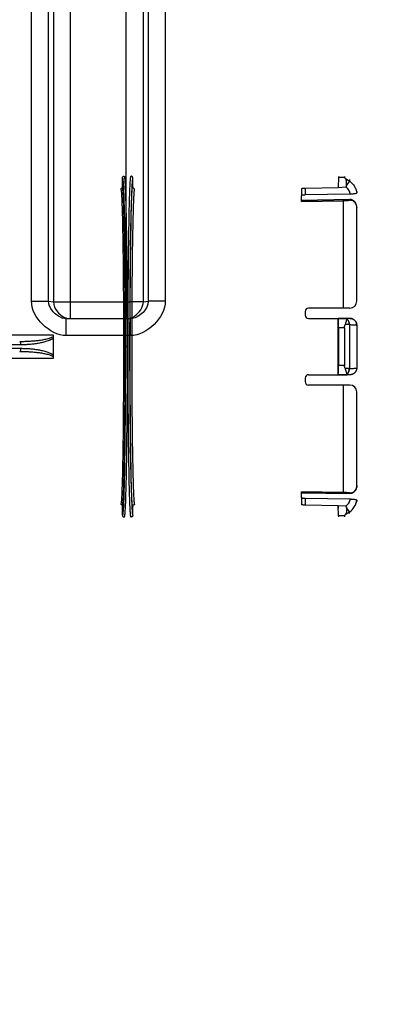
# Model space of a CAD drawing. Header units: millimetres. Extents: x 0 to 297, y 0 to 210.
# Tile 110 of 256: x 147.967 to 148.494, y 91.922 to 93.351. Entities that reach past the tile are written whole.
import ezdxf

# ---------------------------------------------------------------- set-up
doc = ezdxf.new("R2010")
doc.units = ezdxf.units.MM
doc.header["$LTSCALE"] = 16.335
doc.layers.get('0').update_dxf_attribs({"linetype": 'CONTINUOUS'})
doc.layers.add('01_GLOBAL', color=7, linetype='CONTINUOUS')
doc.layers.add('INTFCLR_144815', color=7, linetype='CONTINUOUS')

msp = doc.modelspace()

# ---------------------------------------------------------------- linework, layer by layer
at = {"color": 9, "linetype": 'Continuous'}
for p, q in [((148.0404, 92.9173), (148.0404, 93.9917)), ((148.1212, 92.9173), (148.1212, 93.9917)), ((147.9837, 92.9426), (147.9837, 93.9896)), ((148.0085, 92.9423), (148.0085, 93.989)), ((148.0156, 93.9894), (148.0156, 92.9417)), ((148.146, 92.9417), (148.146, 93.9894)), ((148.1531, 93.989), (148.1531, 92.9423)), ((148.1779, 93.9896), (148.1779, 92.9426)), ((148.0085, 92.9423), (148.0156, 92.9417)), ((148.0404, 92.9415), (148.1212, 92.9415)), ((148.146, 92.9417), (148.1531, 92.9423)), ((148.1275, 92.9179), (148.1304, 92.9192)), ((148.0318, 92.9175), (148.029, 92.918)), ((148.0341, 92.8926), (148.0341, 92.9173)), ((148.1275, 92.8926), (148.1275, 92.9173)), ((148.1275, 92.8926), (148.0341, 92.8926))]:
    msp.add_line(p, q, dxfattribs=at)
at = {"color": 7, "linetype": 'Continuous'}
for p, q in [((148.0341, 92.9173), (148.0318, 92.9174)), ((148.0341, 92.9173), (148.1275, 92.9173)), ((148.1298, 92.9174), (148.1275, 92.9173))]:
    msp.add_line(p, q, dxfattribs=at)
msp.add_circle((148.0808, 92.1165), 1.9, dxfattribs=at)
at = {"color": 9, "linetype": 'Continuous'}
for centre, radius, start, end in [((148.0808, 92.1165), 1.8756, 92.9675, 177.0325), ((148.0808, 92.1165), 1.8756, 2.9675, 87.0325), ((148.0405, 94.5689), 1.6274, 269.8052, 269.9966), ((148.1211, 94.5668), 1.6254, 270.0033, 270.192), ((148.1176, 92.9441), 0.028, 297.3371, 303.7932), ((148.0355, 92.9407), 0.0236, 248.0993, 254.1592), ((148.0808, 92.1165), 1.8756, 182.9675, 267.0325), ((148.0808, 92.1165), 1.8756, 272.9675, 357.0325)]:
    msp.add_arc(centre, radius, start, end, dxfattribs=at)
for points, knots in [([(147.9837, 92.9426), (147.9891, 92.9426), (147.9973, 92.9424), (148.0056, 92.9426), (148.0085, 92.9423)], [0, 0, 0, 0, 0.645929, 1, 1, 1, 1]), ([(148.0267, 92.9188), (148.0218, 92.9208), (148.0133, 92.9273), (148.0085, 92.9374), (148.0085, 92.9423)], [0, 0, 0, 0, 0.515266, 1, 1, 1, 1]), ([(148.0156, 92.9417), (148.0156, 92.9364), (148.0208, 92.9257), (148.0301, 92.919), (148.0354, 92.9175)], [0, 0, 0, 0, 0.49066, 1, 1, 1, 1]), ([(148.0156, 92.9417), (148.0178, 92.9415), (148.0242, 92.9416), (148.0307, 92.9415), (148.0349, 92.9415)], [0, 0, 0, 0, 0.341467, 1, 1, 1, 1]), ([(148.146, 92.9417), (148.1438, 92.9415), (148.1373, 92.9416), (148.1309, 92.9415), (148.1266, 92.9415)], [0, 0, 0, 0, 0.341627, 1, 1, 1, 1]), ([(148.1332, 92.9208), (148.1368, 92.9232), (148.1429, 92.9293), (148.146, 92.9377), (148.146, 92.9417)], [0, 0, 0, 0, 0.518483, 1, 1, 1, 1]), ([(148.1779, 92.9426), (148.1726, 92.9426), (148.1643, 92.9424), (148.156, 92.9426), (148.1531, 92.9423)], [0, 0, 0, 0, 0.645929, 1, 1, 1, 1])]:
    msp.add_open_spline(points, degree=3, knots=knots, dxfattribs=at)
for points in [[(148.0341, 92.8926), (148.0104, 92.8926), (147.9837, 92.9189), (147.9837, 92.9426)], [(148.1779, 92.9426), (148.1779, 92.9189), (148.1512, 92.8926), (148.1275, 92.8926)], [(148.1531, 92.9423), (148.1531, 92.931), (148.141, 92.919), (148.1298, 92.9175)]]:
    msp.add_open_spline(points, degree=3, dxfattribs=at)
at = {"layer": '01_GLOBAL', "color": 7, "linetype": 'Continuous'}
msp.add_circle((148.0808, 92.1165), 1.925, dxfattribs=at)
at = {"layer": 'INTFCLR_144815', "color": 6, "linetype": 'Continuous'}
for p, q in [((148.1157, 93.1081), (148.1157, 93.1214)), ((148.1307, 93.1085), (148.1307, 93.1214)), ((148.4293, 93.1221), (148.4285, 93.1076)), ((148.4293, 93.1236), (148.4293, 93.1221)), ((148.4379, 93.1236), (148.4379, 93.1221)), ((148.3807, 93.1067), (148.4285, 93.1076)), ((148.4285, 93.1111), (148.4285, 93.1076)), ((148.4285, 93.1076), (148.4396, 93.1083)), ((148.3757, 93.0871), (148.3757, 93.0955)), ((148.4458, 93.0977), (148.3807, 93.0966)), ((148.4557, 93.1016), (148.4557, 93.0995)), ((148.3757, 93.0886), (148.4455, 93.09)), ((148.4455, 93.09), (148.3757, 93.0886)), ((148.3757, 93.0871), (148.4357, 93.0882)), ((148.4357, 93.0882), (148.4357, 92.9324)), ((148.4557, 92.9424), (148.4557, 93.0781)), ((148.3807, 92.9274), (148.3807, 92.9224)), ((148.4457, 92.9324), (148.3857, 92.9324)), ((148.3857, 92.9174), (148.4403, 92.9174)), ((148.4417, 92.9174), (148.4285, 92.9173)), ((148.4285, 92.8359), (148.4285, 92.9173)), ((148.4414, 92.9168), (148.4413, 92.9167)), ((148.4414, 92.917), (148.4414, 92.9169)), ((148.4557, 92.9076), (148.4557, 92.8456)), ((148.0157, 92.8598), (148.0157, 92.8934)), ((148.4293, 92.904), (148.4293, 92.8492)), ((148.4379, 92.904), (148.4379, 92.8492)), ((148.3857, 92.8358), (148.4403, 92.8358)), ((148.4417, 92.8358), (148.4285, 92.8359)), ((148.4413, 92.8365), (148.4414, 92.8364)), ((148.4414, 92.8363), (148.4414, 92.8361)), ((148.3807, 92.8308), (148.3807, 92.8258)), ((148.4457, 92.8208), (148.3857, 92.8208)), ((148.4357, 92.8208), (148.4357, 92.665)), ((148.4557, 92.6751), (148.4557, 92.8108)), ((148.3757, 92.6577), (148.3757, 92.6661)), ((148.4357, 92.665), (148.3757, 92.6661)), ((148.4455, 92.6632), (148.3757, 92.6646)), ((148.3757, 92.6646), (148.4455, 92.6632)), ((148.3807, 92.6567), (148.4458, 92.6555)), ((148.4557, 92.6537), (148.4557, 92.6516)), ((148.1157, 92.6318), (148.1157, 92.6451)), ((148.1307, 92.6318), (148.1307, 92.6447)), ((148.4285, 92.6456), (148.3807, 92.6465)), ((148.4285, 92.6456), (148.4285, 92.6421)), ((148.4293, 92.6311), (148.4285, 92.6456)), ((148.4396, 92.6449), (148.4285, 92.6456)), ((148.4293, 92.6311), (148.4293, 92.6296)), ((148.4379, 92.6311), (148.4379, 92.6296))]:
    msp.add_line(p, q, dxfattribs=at)
at = {"layer": 'INTFCLR_144815', "color": 9, "linetype": 'Continuous'}
for p, q in [((148.4379, 93.1221), (148.4293, 93.1221)), ((148.4388, 93.1209), (148.4449, 93.1168)), ((148.3757, 93.1057), (148.3757, 93.0955)), ((148.3807, 93.1067), (148.3807, 93.0966)), ((148.4449, 93.1168), (148.441, 93.111)), ((148.4449, 93.1189), (148.4449, 93.1168)), ((148.4455, 93.09), (148.4455, 93.0889)), ((148.4557, 93.0785), (148.4557, 93.0781)), ((148.4449, 92.9085), (148.4389, 92.9085)), ((148.4458, 92.9174), (148.4403, 92.9174)), ((148.4449, 92.9085), (148.4449, 92.8447)), ((148.0157, 92.8934), (147.6828, 92.8933)), ((148.4379, 92.904), (148.4293, 92.904)), ((147.968, 92.8791), (147.6811, 92.8791)), ((148.1197, 92.8766), (148.1172, 92.8766)), ((148.1224, 92.8766), (148.1199, 92.8766)), ((147.6811, 92.8741), (147.968, 92.8741)), ((147.6877, 92.8599), (148.0157, 92.8598)), ((148.4379, 92.8492), (148.4293, 92.8492)), ((148.4449, 92.8447), (148.4389, 92.8447)), ((148.4458, 92.8358), (148.4403, 92.8358)), ((148.4455, 92.6643), (148.4455, 92.6632)), ((148.4557, 92.6751), (148.4557, 92.6747)), ((148.3757, 92.6577), (148.3757, 92.6475)), ((148.3807, 92.6567), (148.3807, 92.6465)), ((148.4449, 92.6364), (148.4388, 92.6323)), ((148.441, 92.6422), (148.4449, 92.6364)), ((148.4449, 92.6343), (148.4449, 92.6364)), ((148.4379, 92.6311), (148.4293, 92.6311))]:
    msp.add_line(p, q, dxfattribs=at)
at = {"layer": 'INTFCLR_144815', "color": 6, "linetype": 'Continuous'}
for points in [[(148.4414, 92.9171), (148.4415, 92.9172), (148.4415, 92.9172), (148.4415, 92.9172), (148.4415, 92.9172), (148.4415, 92.9173), (148.4415, 92.9173), (148.4415, 92.9173), (148.4415, 92.9173), (148.4415, 92.9173), (148.4416, 92.9173), (148.4416, 92.9173), (148.4416, 92.9174), (148.4416, 92.9174), (148.4417, 92.9174), (148.4417, 92.9174)], [(148.4414, 92.9168), (148.4414, 92.9168), (148.4414, 92.9169), (148.4414, 92.9171)], [(148.4414, 92.9171), (148.4414, 92.9171), (148.4414, 92.9171)], [(148.4414, 92.8363), (148.4414, 92.8363), (148.4414, 92.8364), (148.4414, 92.8364)], [(148.4414, 92.8361), (148.4414, 92.8361), (148.4414, 92.8361)], [(148.4417, 92.8358), (148.4417, 92.8358), (148.4416, 92.8358), (148.4416, 92.8359), (148.4416, 92.8359), (148.4416, 92.8359), (148.4415, 92.8359), (148.4415, 92.8359), (148.4415, 92.8359), (148.4415, 92.8359), (148.4415, 92.8359), (148.4415, 92.836), (148.4415, 92.836), (148.4415, 92.836), (148.4415, 92.836), (148.4414, 92.8361)]]:
    msp.add_lwpolyline(points, dxfattribs=at)
for centre, radius, start, end in [((148.1332, 93.1085), 0.0025, 180.0409, 270.9679), ((148.2898, 95.3427), 2.2592, 273.7011, 273.9506), ((148.295, 95.2657), 2.182, 273.6967, 273.955), ((148.4457, 92.9424), 0.01, 270, 360), ((148.3857, 92.9274), 0.005, 90, 180), ((148.3857, 92.9224), 0.005, 180, 270), ((148.4404, 92.8964), 0.021, 86.3643, 90.0737), ((148.3857, 92.8308), 0.005, 90, 180), ((148.4404, 92.8568), 0.021, 269.9263, 273.6357), ((148.3857, 92.8258), 0.005, 180, 270), ((148.4457, 92.8108), 0.01, 0, 90), ((148.2898, 90.4105), 2.2592, 86.0494, 86.2989), ((148.295, 90.4876), 2.182, 86.045, 86.3033), ((148.1332, 92.6447), 0.0025, 89.0308, 179.9594)]:
    msp.add_arc(centre, radius, start, end, dxfattribs=at)
at = {"layer": 'INTFCLR_144815', "color": 9, "linetype": 'Continuous'}
msp.add_arc((148.4308, 92.6572), 0.0251, 304.0767, 352.0917, dxfattribs=at)
at = {"layer": 'INTFCLR_144815', "color": 6, "linetype": 'Continuous'}
for points, knots in [([(148.1157, 93.1214), (148.1157, 93.1218), (148.1159, 93.1226), (148.1167, 93.1236), (148.1177, 93.1239), (148.1182, 93.1239)], [0, 0, 0, 0, 0.296858, 0.625006, 1, 1, 1, 1]), ([(148.1307, 93.1214), (148.1307, 93.1218), (148.1305, 93.1226), (148.1296, 93.1236), (148.1286, 93.1239), (148.1282, 93.1239)], [0, 0, 0, 0, 0.297349, 0.62528, 1, 1, 1, 1]), ([(148.441, 93.111), (148.441, 93.1114), (148.441, 93.1123), (148.441, 93.1135), (148.4409, 93.1147), (148.4408, 93.1159), (148.4406, 93.1173), (148.4401, 93.119), (148.4394, 93.1203), (148.4388, 93.1209)], [0, 0, 0, 0, 0.11913, 0.242117, 0.361433, 0.47487, 0.581134, 0.769955, 1, 1, 1, 1]), ([(148.1157, 93.1081), (148.1157, 93.1077), (148.1155, 93.107), (148.1146, 93.106), (148.1137, 93.1056), (148.1132, 93.1056)], [0, 0, 0, 0, 0.303212, 0.596152, 1, 1, 1, 1]), ([(148.3757, 93.1057), (148.3757, 93.1061), (148.377, 93.1063), (148.378, 93.1066), (148.3794, 93.1067), (148.3802, 93.1067), (148.3807, 93.1067)], [0, 0, 0, 0, 0.23338, 0.521138, 0.753305, 1, 1, 1, 1]), ([(148.441, 93.111), (148.441, 93.1106), (148.4409, 93.1096), (148.4403, 93.1084), (148.4396, 93.1083)], [0, 0, 0, 0, 0.381012, 1, 1, 1, 1]), ([(148.4396, 93.1083), (148.44, 93.1083), (148.441, 93.1092), (148.4409, 93.1103), (148.441, 93.111)], [0, 0, 0, 0, 0.362435, 1, 1, 1, 1]), ([(148.3807, 93.0966), (148.3802, 93.0965), (148.3794, 93.0965), (148.378, 93.0964), (148.3769, 93.0962), (148.3757, 93.0959), (148.3757, 93.0955)], [0, 0, 0, 0, 0.246331, 0.477581, 0.764501, 1, 1, 1, 1]), ([(148.4557, 93.0995), (148.4557, 93.0991), (148.4546, 93.0988), (148.4534, 93.0984), (148.4518, 93.0982), (148.45, 93.0979), (148.4483, 93.0978), (148.4469, 93.0977), (148.4462, 93.0977), (148.4458, 93.0977)], [0, 0, 0, 0, 0.116417, 0.236857, 0.393428, 0.578653, 0.784006, 0.891261, 1, 1, 1, 1]), ([(148.4557, 93.0785), (148.4557, 93.0792), (148.4556, 93.0803), (148.4552, 93.0819), (148.4548, 93.0833), (148.4542, 93.0844), (148.4536, 93.0855), (148.4528, 93.0865), (148.4519, 93.0875), (148.4507, 93.0884), (148.4496, 93.0891), (148.4484, 93.0895), (148.4471, 93.0899), (148.4461, 93.09), (148.4455, 93.09)], [0, 0, 0, 0, 0.113853, 0.20283, 0.287148, 0.367052, 0.430499, 0.498684, 0.586879, 0.674955, 0.753252, 0.824877, 0.890432, 1, 1, 1, 1]), ([(148.4557, 93.0781), (148.4557, 93.0788), (148.4556, 93.08), (148.4552, 93.0817), (148.4546, 93.0832), (148.4539, 93.0844), (148.4531, 93.0855), (148.4523, 93.0864), (148.4513, 93.0873), (148.4503, 93.0879), (148.4492, 93.0884), (148.4481, 93.0887), (148.4468, 93.0889), (148.4459, 93.0889), (148.4455, 93.0889)], [0, 0, 0, 0, 0.113886, 0.221165, 0.31756, 0.401306, 0.472638, 0.559862, 0.629399, 0.704531, 0.769136, 0.846832, 0.915602, 1, 1, 1, 1]), ([(148.4293, 92.904), (148.4293, 92.9045), (148.4293, 92.9055), (148.4293, 92.907), (148.4293, 92.9084), (148.4293, 92.9098), (148.4292, 92.9111), (148.4292, 92.9122), (148.4291, 92.9136), (148.4288, 92.9152), (148.4291, 92.9171), (148.4285, 92.9173)], [0, 0, 0, 0, 0.112917, 0.223407, 0.330198, 0.432337, 0.52874, 0.618354, 0.700187, 0.837642, 1, 1, 1, 1]), ([(148.4379, 92.904), (148.4379, 92.9046), (148.438, 92.9062), (148.4385, 92.9076), (148.4389, 92.9085)], [0, 0, 0, 0, 0.389845, 1, 1, 1, 1]), ([(148.4389, 92.9085), (148.4391, 92.9089), (148.4394, 92.9097), (148.4398, 92.9108), (148.4402, 92.912), (148.4406, 92.9132), (148.441, 92.9148), (148.4412, 92.9161), (148.4413, 92.9167)], [0, 0, 0, 0, 0.152915, 0.298873, 0.436385, 0.56416, 0.761551, 1, 1, 1, 1]), ([(148.4557, 92.9076), (148.4557, 92.908), (148.4556, 92.9087), (148.4554, 92.9098), (148.4551, 92.9109), (148.4547, 92.9119), (148.4542, 92.9129), (148.4535, 92.9138), (148.4528, 92.9146), (148.452, 92.9153), (148.4511, 92.9159), (148.4501, 92.9165), (148.4491, 92.9169), (148.448, 92.9172), (148.4469, 92.9174), (148.4462, 92.9174), (148.4458, 92.9174)], [0, 0, 0, 0, 0.07197, 0.143873, 0.215652, 0.287247, 0.358702, 0.43002, 0.501311, 0.572477, 0.643609, 0.714724, 0.785914, 0.857153, 0.928495, 1, 1, 1, 1]), ([(148.4458, 92.9174), (148.4462, 92.9174), (148.4469, 92.9174), (148.448, 92.9172), (148.4491, 92.9169), (148.4501, 92.9165), (148.4511, 92.9159), (148.452, 92.9153), (148.4528, 92.9146), (148.4535, 92.9138), (148.4542, 92.9129), (148.4547, 92.9119), (148.4551, 92.9109), (148.4554, 92.9098), (148.4556, 92.9087), (148.4557, 92.908), (148.4557, 92.9076)], [0, 0, 0, 0, 0.071734, 0.143316, 0.214699, 0.285905, 0.356993, 0.428093, 0.499205, 0.570416, 0.641648, 0.71305, 0.784613, 0.856317, 0.928109, 1, 1, 1, 1]), ([(148.4285, 92.8359), (148.4289, 92.8361), (148.4288, 92.8375), (148.4291, 92.839), (148.4291, 92.8406), (148.4292, 92.8422), (148.4293, 92.8434), (148.4293, 92.8448), (148.4293, 92.8462), (148.4293, 92.8477), (148.4293, 92.8487), (148.4293, 92.8492)], [0, 0, 0, 0, 0.108474, 0.226473, 0.381581, 0.471155, 0.567602, 0.66976, 0.776607, 0.887115, 1, 1, 1, 1]), ([(148.4389, 92.8447), (148.4386, 92.8453), (148.4381, 92.8467), (148.4379, 92.8483), (148.4379, 92.8492)], [0, 0, 0, 0, 0.415984, 1, 1, 1, 1]), ([(148.4413, 92.8365), (148.4412, 92.837), (148.4411, 92.8379), (148.4407, 92.8395), (148.4403, 92.841), (148.4398, 92.8424), (148.4394, 92.8435), (148.4391, 92.8443), (148.4389, 92.8447)], [0, 0, 0, 0, 0.171353, 0.32821, 0.566337, 0.702862, 0.84782, 1, 1, 1, 1]), ([(148.4557, 92.8456), (148.4557, 92.8452), (148.4556, 92.8445), (148.4554, 92.8434), (148.4551, 92.8423), (148.4547, 92.8413), (148.4542, 92.8403), (148.4535, 92.8394), (148.4528, 92.8386), (148.452, 92.8379), (148.4511, 92.8373), (148.4501, 92.8367), (148.4491, 92.8363), (148.448, 92.836), (148.4469, 92.8358), (148.4462, 92.8358), (148.4458, 92.8358)], [0, 0, 0, 0, 0.07197, 0.143873, 0.215652, 0.287247, 0.358702, 0.43002, 0.501311, 0.572477, 0.643609, 0.714724, 0.785914, 0.857153, 0.928495, 1, 1, 1, 1]), ([(148.4455, 92.6643), (148.4458, 92.6643), (148.4466, 92.6643), (148.4478, 92.6644), (148.449, 92.6648), (148.4502, 92.6653), (148.4513, 92.666), (148.4523, 92.6668), (148.4531, 92.6677), (148.4539, 92.6688), (148.4546, 92.67), (148.4552, 92.6715), (148.4556, 92.6732), (148.4557, 92.6745), (148.4557, 92.6751)], [0, 0, 0, 0, 0.065109, 0.136802, 0.215369, 0.295356, 0.370485, 0.440036, 0.527396, 0.59879, 0.682594, 0.779038, 0.886222, 1, 1, 1, 1]), ([(148.4557, 92.6747), (148.4557, 92.674), (148.4556, 92.6726), (148.455, 92.6706), (148.4542, 92.6687), (148.4532, 92.6672), (148.4521, 92.666), (148.4511, 92.6651), (148.4501, 92.6644), (148.449, 92.6639), (148.4479, 92.6635), (148.4467, 92.6633), (148.4459, 92.6632), (148.4455, 92.6632)], [0, 0, 0, 0, 0.119723, 0.243265, 0.365447, 0.478384, 0.57156, 0.648204, 0.712762, 0.792216, 0.85502, 0.920396, 1, 1, 1, 1]), ([(148.3757, 92.6577), (148.3757, 92.6573), (148.3769, 92.657), (148.3781, 92.6568), (148.3794, 92.6567), (148.3802, 92.6567), (148.3807, 92.6567)], [0, 0, 0, 0, 0.235606, 0.522898, 0.754291, 1, 1, 1, 1]), ([(148.4458, 92.6555), (148.4462, 92.6555), (148.4469, 92.6555), (148.448, 92.6554), (148.4494, 92.6553), (148.451, 92.6552), (148.4527, 92.6549), (148.4541, 92.6545), (148.4557, 92.6543), (148.4557, 92.6537)], [0, 0, 0, 0, 0.109255, 0.217027, 0.321973, 0.518614, 0.69056, 0.829828, 1, 1, 1, 1]), ([(148.1157, 92.6451), (148.1157, 92.6455), (148.1155, 92.6462), (148.1146, 92.6473), (148.1137, 92.6476), (148.1132, 92.6476)], [0, 0, 0, 0, 0.303212, 0.596152, 1, 1, 1, 1]), ([(148.3807, 92.6465), (148.3802, 92.6465), (148.3794, 92.6465), (148.378, 92.6466), (148.377, 92.6469), (148.3757, 92.6471), (148.3757, 92.6475)], [0, 0, 0, 0, 0.247286, 0.479305, 0.766721, 1, 1, 1, 1]), ([(148.441, 92.6422), (148.441, 92.6418), (148.441, 92.6409), (148.441, 92.6397), (148.4409, 92.6385), (148.4408, 92.6373), (148.4406, 92.6359), (148.4401, 92.6342), (148.4394, 92.6329), (148.4388, 92.6323)], [0, 0, 0, 0, 0.11913, 0.242117, 0.361433, 0.47487, 0.581134, 0.769955, 1, 1, 1, 1]), ([(148.4396, 92.6449), (148.44, 92.6449), (148.441, 92.6441), (148.4409, 92.6429), (148.441, 92.6422)], [0, 0, 0, 0, 0.362435, 1, 1, 1, 1]), ([(148.441, 92.6422), (148.441, 92.6426), (148.4409, 92.6436), (148.4403, 92.6448), (148.4396, 92.6449)], [0, 0, 0, 0, 0.381012, 1, 1, 1, 1]), ([(148.1157, 92.6318), (148.1157, 92.6315), (148.1159, 92.6306), (148.1167, 92.6296), (148.1177, 92.6293), (148.1182, 92.6293)], [0, 0, 0, 0, 0.296858, 0.625006, 1, 1, 1, 1]), ([(148.1307, 92.6318), (148.1307, 92.6315), (148.1305, 92.6306), (148.1296, 92.6296), (148.1286, 92.6293), (148.1282, 92.6293)], [0, 0, 0, 0, 0.297349, 0.625279, 1, 1, 1, 1])]:
    msp.add_open_spline(points, degree=3, knots=knots, dxfattribs=at)
at = {"layer": 'INTFCLR_144815', "color": 9, "linetype": 'Continuous'}
for points, knots in [([(148.1157, 93.1214), (148.1158, 93.1214), (148.1159, 93.1209), (148.1161, 93.1202), (148.1163, 93.1187), (148.1165, 93.1168), (148.1167, 93.1143), (148.1169, 93.1112), (148.1171, 93.1075), (148.1174, 93.1014), (148.1177, 93.0925), (148.118, 93.0803), (148.1184, 93.066), (148.1187, 93.0499), (148.119, 93.0322), (148.1192, 93.0129), (148.1194, 92.9923), (148.1196, 92.9705), (148.1198, 92.9478), (148.1199, 92.9245), (148.1199, 92.9007), (148.1199, 92.8846), (148.1199, 92.8766)], [0, 0, 0, 0, 0.00137, 0.004773, 0.010338, 0.018073, 0.028522, 0.041332, 0.056475, 0.073915, 0.115513, 0.165726, 0.224065, 0.289965, 0.362783, 0.44181, 0.526277, 0.61536, 0.708191, 0.803866, 0.901453, 1, 1, 1, 1]), ([(148.1182, 93.1239), (148.1183, 93.1239), (148.1184, 93.1234), (148.1186, 93.1226), (148.1188, 93.1212), (148.119, 93.1193), (148.1192, 93.1167), (148.1194, 93.1136), (148.1196, 93.1098), (148.1199, 93.1037), (148.1202, 93.0947), (148.1205, 93.0823), (148.1209, 93.068), (148.1212, 93.0517), (148.1215, 93.0338), (148.1217, 93.0143), (148.1219, 92.9934), (148.1221, 92.9715), (148.1223, 92.9486), (148.1224, 92.925), (148.1224, 92.9009), (148.1224, 92.8847), (148.1224, 92.8766)], [0, 0, 0, 0, 0.001369, 0.004773, 0.010334, 0.018062, 0.02851, 0.04132, 0.056463, 0.073902, 0.115501, 0.165714, 0.224054, 0.289954, 0.362773, 0.441801, 0.526269, 0.615354, 0.708186, 0.803863, 0.901451, 1, 1, 1, 1]), ([(148.1282, 92.6293), (148.1281, 92.6293), (148.1279, 92.6298), (148.1277, 92.6305), (148.1276, 92.6318), (148.1274, 92.6336), (148.1272, 92.636), (148.127, 92.6391), (148.1268, 92.6428), (148.1265, 92.6488), (148.1262, 92.6578), (148.1258, 92.6701), (148.1255, 92.6844), (148.1252, 92.7007), (148.1249, 92.7187), (148.1246, 92.7382), (148.1244, 92.7591), (148.1242, 92.7812), (148.1241, 92.8042), (148.124, 92.8279), (148.1239, 92.8522), (148.1239, 92.8766), (148.1239, 92.9011), (148.124, 92.9253), (148.1241, 92.949), (148.1242, 92.972), (148.1244, 92.9941), (148.1246, 93.015), (148.1249, 93.0345), (148.1252, 93.0525), (148.1255, 93.0688), (148.1258, 93.0831), (148.1262, 93.0955), (148.1265, 93.1044), (148.1268, 93.1104), (148.127, 93.1141), (148.1272, 93.1172), (148.1274, 93.1196), (148.1276, 93.1214), (148.1277, 93.1227), (148.1279, 93.1234), (148.1281, 93.1239), (148.1282, 93.1239)], [0, 0, 0, 0, 0.000636, 0.002196, 0.004741, 0.008276, 0.013336, 0.019592, 0.027031, 0.035635, 0.056253, 0.081245, 0.110364, 0.143325, 0.179803, 0.219439, 0.261841, 0.306591, 0.353249, 0.401355, 0.450433, 0.5, 0.549567, 0.598645, 0.646751, 0.693409, 0.738159, 0.780561, 0.820197, 0.856675, 0.889636, 0.918755, 0.943747, 0.964365, 0.972969, 0.980408, 0.986664, 0.991724, 0.995259, 0.997804, 0.999364, 1, 1, 1, 1]), ([(148.1307, 93.1214), (148.1306, 93.1214), (148.1304, 93.1209), (148.1302, 93.1203), (148.1301, 93.119), (148.1299, 93.1172), (148.1297, 93.1148), (148.1295, 93.1117), (148.1293, 93.1081), (148.129, 93.1021), (148.1287, 93.0932), (148.1283, 93.081), (148.128, 93.0668), (148.1277, 93.0507), (148.1274, 93.0329), (148.1271, 93.0136), (148.1269, 92.9929), (148.1267, 92.971), (148.1266, 92.9483), (148.1265, 92.9248), (148.1264, 92.9008), (148.1264, 92.8766), (148.1264, 92.8524), (148.1265, 92.8284), (148.1266, 92.805), (148.1267, 92.7822), (148.1269, 92.7603), (148.1271, 92.7396), (148.1274, 92.7203), (148.1277, 92.7025), (148.128, 92.6864), (148.1283, 92.6722), (148.1287, 92.66), (148.129, 92.6511), (148.1293, 92.6451), (148.1295, 92.6415), (148.1297, 92.6384), (148.1299, 92.636), (148.1301, 92.6342), (148.1302, 92.6329), (148.1304, 92.6323), (148.1306, 92.6318), (148.1307, 92.6318)], [0, 0, 0, 0, 0.000636, 0.002196, 0.004743, 0.008282, 0.013342, 0.019598, 0.027037, 0.035641, 0.056259, 0.081251, 0.11037, 0.143331, 0.179808, 0.219443, 0.261844, 0.306594, 0.353252, 0.401356, 0.450434, 0.5, 0.549566, 0.598644, 0.646748, 0.693406, 0.738156, 0.780557, 0.820192, 0.85667, 0.88963, 0.918749, 0.943741, 0.964359, 0.972963, 0.980402, 0.986658, 0.991718, 0.995257, 0.997804, 0.999364, 1, 1, 1, 1]), ([(148.1132, 93.1056), (148.1133, 93.1056), (148.1135, 93.1052), (148.1136, 93.1045), (148.1138, 93.1032), (148.114, 93.1014), (148.1142, 93.099), (148.1144, 93.0961), (148.1146, 93.0926), (148.1148, 93.087), (148.1151, 93.0786), (148.1155, 93.0672), (148.1158, 93.0539), (148.1161, 93.0388), (148.1163, 93.0222), (148.1166, 93.0041), (148.1168, 92.9848), (148.1169, 92.9645), (148.1171, 92.9433), (148.1172, 92.9214), (148.1172, 92.8991), (148.1172, 92.8841), (148.1172, 92.8766)], [0, 0, 0, 0, 0.00137, 0.004771, 0.010331, 0.018062, 0.028507, 0.041313, 0.056453, 0.07389, 0.115483, 0.165692, 0.22403, 0.289929, 0.362748, 0.441777, 0.526248, 0.615335, 0.708172, 0.803853, 0.901446, 1, 1, 1, 1]), ([(148.1197, 92.8766), (148.1197, 92.8842), (148.1197, 92.8994), (148.1196, 92.9219), (148.1195, 92.944), (148.1194, 92.9654), (148.1192, 92.986), (148.119, 93.0055), (148.1188, 93.0238), (148.1185, 93.0406), (148.1182, 93.0558), (148.1179, 93.0693), (148.1176, 93.0808), (148.1173, 93.0893), (148.117, 93.095), (148.1168, 93.0985), (148.1166, 93.1015), (148.1164, 93.1039), (148.1163, 93.1056), (148.1161, 93.107), (148.1159, 93.1077), (148.1158, 93.1081), (148.1157, 93.1081)], [0, 0, 0, 0, 0.098555, 0.196149, 0.291832, 0.38467, 0.473759, 0.55823, 0.637261, 0.71008, 0.77598, 0.834319, 0.884528, 0.926122, 0.943559, 0.958698, 0.971504, 0.981949, 0.989672, 0.99523, 0.99863, 1, 1, 1, 1]), ([(148.1307, 92.6447), (148.1306, 92.6447), (148.1304, 92.6452), (148.1303, 92.6458), (148.1301, 92.647), (148.1299, 92.6487), (148.1297, 92.651), (148.1295, 92.6539), (148.1293, 92.6574), (148.1291, 92.663), (148.1288, 92.6714), (148.1284, 92.683), (148.1281, 92.6964), (148.1278, 92.7117), (148.1275, 92.7285), (148.1273, 92.7469), (148.1271, 92.7665), (148.1269, 92.7872), (148.1268, 92.8087), (148.1267, 92.831), (148.1266, 92.8537), (148.1266, 92.8766), (148.1266, 92.8995), (148.1267, 92.9222), (148.1268, 92.9445), (148.1269, 92.966), (148.1271, 92.9867), (148.1273, 93.0063), (148.1275, 93.0247), (148.1278, 93.0415), (148.1281, 93.0568), (148.1284, 93.0702), (148.1288, 93.0818), (148.1291, 93.0902), (148.1293, 93.0958), (148.1295, 93.0993), (148.1297, 93.1022), (148.1299, 93.1045), (148.1301, 93.1062), (148.1303, 93.1074), (148.1304, 93.108), (148.1306, 93.1085), (148.1307, 93.1085)], [0, 0, 0, 0, 0.000647, 0.002217, 0.004772, 0.008316, 0.013384, 0.019649, 0.027095, 0.035705, 0.056333, 0.08133, 0.110453, 0.143413, 0.179887, 0.219516, 0.261909, 0.306649, 0.353294, 0.401385, 0.450449, 0.5, 0.549551, 0.598615, 0.646706, 0.693351, 0.738091, 0.780484, 0.820113, 0.856587, 0.889547, 0.91867, 0.943667, 0.964295, 0.972905, 0.980351, 0.986616, 0.991684, 0.995228, 0.997783, 0.999353, 1, 1, 1, 1]), ([(148.1332, 93.106), (148.1331, 93.106), (148.133, 93.1056), (148.1328, 93.1049), (148.1326, 93.1037), (148.1325, 93.102), (148.1323, 93.0998), (148.1321, 93.0969), (148.1319, 93.0935), (148.1316, 93.0879), (148.1313, 93.0796), (148.131, 93.0682), (148.1307, 93.0548), (148.1304, 93.0398), (148.1301, 93.0231), (148.1298, 93.0049), (148.1296, 92.9855), (148.1295, 92.9651), (148.1293, 92.9437), (148.1292, 92.9217), (148.1292, 92.8993), (148.1292, 92.8766), (148.1292, 92.8539), (148.1292, 92.8315), (148.1293, 92.8095), (148.1295, 92.7881), (148.1296, 92.7677), (148.1298, 92.7483), (148.1301, 92.7301), (148.1304, 92.7135), (148.1307, 92.6984), (148.131, 92.6851), (148.1313, 92.6736), (148.1316, 92.6653), (148.1319, 92.6597), (148.1321, 92.6563), (148.1323, 92.6534), (148.1325, 92.6512), (148.1326, 92.6495), (148.1328, 92.6483), (148.133, 92.6477), (148.1331, 92.6472), (148.1332, 92.6472)], [0, 0, 0, 0, 0.000647, 0.002218, 0.004774, 0.008322, 0.013391, 0.019655, 0.027102, 0.035712, 0.05634, 0.081337, 0.110459, 0.143419, 0.179893, 0.219522, 0.261914, 0.306653, 0.353297, 0.401387, 0.45045, 0.5, 0.54955, 0.598613, 0.646703, 0.693347, 0.738086, 0.780478, 0.820107, 0.856581, 0.889541, 0.918663, 0.94366, 0.964288, 0.972898, 0.980345, 0.986609, 0.991678, 0.995226, 0.997782, 0.999353, 1, 1, 1, 1]), ([(148.4396, 93.1083), (148.44, 93.1081), (148.4405, 93.1077), (148.4412, 93.107), (148.4424, 93.1058), (148.4434, 93.1045), (148.4442, 93.103), (148.4447, 93.102), (148.4451, 93.101), (148.4454, 93.0999), (148.4456, 93.099), (148.4457, 93.0983), (148.4458, 93.0978), (148.4458, 93.0977)], [0, 0, 0, 0, 0.100061, 0.165846, 0.231631, 0.494773, 0.560559, 0.626344, 0.757915, 0.823701, 0.889486, 0.968858, 1, 1, 1, 1]), ([(148.4449, 93.1168), (148.4456, 93.1163), (148.4467, 93.1154), (148.4481, 93.1142), (148.4501, 93.1122), (148.4517, 93.11), (148.4531, 93.1076), (148.4539, 93.1059), (148.4546, 93.1042), (148.4551, 93.1024), (148.4554, 93.101), (148.4556, 93.1), (148.4557, 93.0995)], [0, 0, 0, 0, 0.131466, 0.197739, 0.263741, 0.525492, 0.591589, 0.657638, 0.789416, 0.855496, 0.921181, 1, 1, 1, 1]), ([(148.4413, 92.9167), (148.4417, 92.9165), (148.4423, 92.9159), (148.4431, 92.9148), (148.4438, 92.9134), (148.4444, 92.9119), (148.4447, 92.9102), (148.4448, 92.9091), (148.4449, 92.9085)], [0, 0, 0, 0, 0.120339, 0.274719, 0.446013, 0.628802, 0.815896, 1, 1, 1, 1]), ([(148.4449, 92.9085), (148.4448, 92.9094), (148.4446, 92.9111), (148.4439, 92.9134), (148.4428, 92.9154), (148.4419, 92.9164), (148.4413, 92.9167)], [0, 0, 0, 0, 0.288565, 0.557416, 0.795998, 1, 1, 1, 1]), ([(148.4449, 92.9085), (148.4455, 92.9085), (148.448, 92.9084), (148.4509, 92.9083), (148.4539, 92.9079), (148.455, 92.9078), (148.4557, 92.9076)], [0, 0, 0, 0, 0.162051, 0.694363, 0.813103, 1, 1, 1, 1]), ([(147.9666, 92.8841), (147.9688, 92.8841), (147.973, 92.8842), (147.9795, 92.8844), (147.9859, 92.8848), (147.9912, 92.8853), (147.9954, 92.8859), (147.9985, 92.8863), (148.0017, 92.8869), (148.0047, 92.8875), (148.0073, 92.8882), (148.0093, 92.8887), (148.0107, 92.8892), (148.0121, 92.8898), (148.0138, 92.8905), (148.015, 92.8912), (148.0157, 92.8917)], [0, 0, 0, 0, 0.128441, 0.256537, 0.384363, 0.512002, 0.575792, 0.639391, 0.702578, 0.765324, 0.827601, 0.858564, 0.88922, 0.919291, 0.948708, 1, 1, 1, 1]), ([(147.9666, 92.8841), (147.9668, 92.8841), (147.9673, 92.8836), (147.9678, 92.8819), (147.968, 92.8803), (147.968, 92.8791)], [0, 0, 0, 0, 0.11303, 0.337181, 1, 1, 1, 1]), ([(148.0157, 92.8891), (148.015, 92.8886), (148.0138, 92.8877), (148.0121, 92.8868), (148.0107, 92.8861), (148.0087, 92.8852), (148.0062, 92.8842), (148.0031, 92.8833), (148, 92.8825), (147.9968, 92.8818), (147.9926, 92.881), (147.9872, 92.8802), (147.9808, 92.8796), (147.9744, 92.8792), (147.9701, 92.8791), (147.968, 92.8791)], [0, 0, 0, 0, 0.05248, 0.085357, 0.118372, 0.151353, 0.216923, 0.282299, 0.347675, 0.413155, 0.478593, 0.609033, 0.739247, 0.869503, 1, 1, 1, 1]), ([(148.1172, 92.8766), (148.1172, 92.8691), (148.1172, 92.8541), (148.1172, 92.8318), (148.1171, 92.8099), (148.1169, 92.7887), (148.1168, 92.7684), (148.1166, 92.7491), (148.1163, 92.731), (148.1161, 92.7144), (148.1158, 92.6994), (148.1155, 92.686), (148.1151, 92.6746), (148.1148, 92.6662), (148.1146, 92.6606), (148.1144, 92.6571), (148.1142, 92.6542), (148.114, 92.6518), (148.1138, 92.65), (148.1136, 92.6487), (148.1135, 92.648), (148.1133, 92.6476), (148.1132, 92.6476)], [0, 0, 0, 0, 0.098554, 0.196147, 0.291828, 0.384665, 0.473752, 0.558223, 0.637252, 0.710071, 0.77597, 0.834308, 0.884517, 0.92611, 0.943547, 0.958687, 0.971493, 0.981938, 0.989669, 0.995229, 0.99863, 1, 1, 1, 1]), ([(148.1199, 92.8766), (148.1199, 92.8686), (148.1199, 92.8525), (148.1199, 92.8287), (148.1198, 92.8054), (148.1196, 92.7827), (148.1194, 92.761), (148.1192, 92.7403), (148.119, 92.721), (148.1187, 92.7033), (148.1184, 92.6872), (148.118, 92.6729), (148.1177, 92.6607), (148.1174, 92.6518), (148.1171, 92.6457), (148.1169, 92.642), (148.1167, 92.6389), (148.1165, 92.6364), (148.1163, 92.6345), (148.1161, 92.633), (148.1159, 92.6323), (148.1158, 92.6318), (148.1157, 92.6318)], [0, 0, 0, 0, 0.098547, 0.196134, 0.291809, 0.38464, 0.473723, 0.55819, 0.637217, 0.710035, 0.775935, 0.834274, 0.884487, 0.926085, 0.943525, 0.958668, 0.971478, 0.981927, 0.989662, 0.995227, 0.99863, 1, 1, 1, 1]), ([(148.1157, 92.6451), (148.1158, 92.6451), (148.1159, 92.6455), (148.1161, 92.6462), (148.1163, 92.6476), (148.1164, 92.6494), (148.1166, 92.6518), (148.1168, 92.6547), (148.117, 92.6582), (148.1173, 92.6639), (148.1176, 92.6724), (148.1179, 92.6839), (148.1182, 92.6974), (148.1185, 92.7126), (148.1188, 92.7294), (148.119, 92.7477), (148.1192, 92.7672), (148.1194, 92.7878), (148.1195, 92.8092), (148.1196, 92.8313), (148.1197, 92.8538), (148.1197, 92.869), (148.1197, 92.8766)], [0, 0, 0, 0, 0.00137, 0.00477, 0.010328, 0.018051, 0.028496, 0.041302, 0.056441, 0.073878, 0.115472, 0.165681, 0.22402, 0.28992, 0.362739, 0.44177, 0.526241, 0.61533, 0.708168, 0.803851, 0.901445, 1, 1, 1, 1]), ([(148.1224, 92.8766), (148.1224, 92.8685), (148.1224, 92.8523), (148.1224, 92.8282), (148.1223, 92.8046), (148.1221, 92.7817), (148.1219, 92.7598), (148.1217, 92.7389), (148.1215, 92.7195), (148.1212, 92.7015), (148.1209, 92.6852), (148.1205, 92.6709), (148.1202, 92.6585), (148.1199, 92.6495), (148.1196, 92.6434), (148.1194, 92.6396), (148.1192, 92.6365), (148.119, 92.6339), (148.1188, 92.632), (148.1186, 92.6306), (148.1184, 92.6298), (148.1183, 92.6293), (148.1182, 92.6293)], [0, 0, 0, 0, 0.098549, 0.196137, 0.291813, 0.384646, 0.473731, 0.558198, 0.637227, 0.710046, 0.775946, 0.834286, 0.884499, 0.926098, 0.943537, 0.95868, 0.97149, 0.981938, 0.989666, 0.995227, 0.998631, 1, 1, 1, 1]), ([(147.968, 92.8741), (147.968, 92.8729), (147.9678, 92.8713), (147.9673, 92.8696), (147.9668, 92.8691), (147.9666, 92.8691)], [0, 0, 0, 0, 0.662818, 0.886969, 1, 1, 1, 1]), ([(148.0157, 92.8615), (148.0154, 92.8617), (148.0147, 92.8622), (148.0135, 92.8629), (148.0121, 92.8635), (148.0102, 92.8642), (148.0077, 92.8649), (148.0047, 92.8657), (148.0016, 92.8663), (147.9975, 92.8671), (147.9922, 92.8678), (147.9858, 92.8684), (147.9795, 92.8688), (147.973, 92.869), (147.9688, 92.8691), (147.9666, 92.8691)], [0, 0, 0, 0, 0.022619, 0.051519, 0.081324, 0.111743, 0.173138, 0.235248, 0.298009, 0.361358, 0.48861, 0.616, 0.743645, 0.871623, 1, 1, 1, 1]), ([(147.968, 92.8741), (147.9701, 92.8741), (147.9744, 92.874), (147.9808, 92.8737), (147.9872, 92.873), (147.9936, 92.8721), (147.9989, 92.871), (148.0031, 92.8699), (148.0061, 92.869), (148.0092, 92.8678), (148.0116, 92.8667), (148.0138, 92.8655), (148.015, 92.8647), (148.0157, 92.8641)], [0, 0, 0, 0, 0.130446, 0.260593, 0.390637, 0.520835, 0.65161, 0.717157, 0.78255, 0.847943, 0.913681, 0.946928, 1, 1, 1, 1]), ([(148.4449, 92.8447), (148.4448, 92.8438), (148.4446, 92.8421), (148.4439, 92.8398), (148.4428, 92.8378), (148.4419, 92.8368), (148.4413, 92.8365)], [0, 0, 0, 0, 0.288565, 0.557416, 0.795998, 1, 1, 1, 1]), ([(148.4413, 92.8365), (148.4417, 92.8367), (148.4423, 92.8373), (148.4431, 92.8384), (148.4438, 92.8398), (148.4444, 92.8413), (148.4447, 92.843), (148.4448, 92.8441), (148.4449, 92.8447)], [0, 0, 0, 0, 0.120339, 0.274719, 0.446013, 0.628802, 0.815896, 1, 1, 1, 1]), ([(148.4449, 92.8447), (148.4455, 92.8447), (148.448, 92.8448), (148.4509, 92.8449), (148.4539, 92.8453), (148.455, 92.8454), (148.4557, 92.8456)], [0, 0, 0, 0, 0.162051, 0.694363, 0.813103, 1, 1, 1, 1]), ([(148.4458, 92.6555), (148.4458, 92.6554), (148.4457, 92.6549), (148.4456, 92.6542), (148.4454, 92.6533), (148.4449, 92.6517), (148.4443, 92.6502), (148.4434, 92.6488), (148.4427, 92.6478), (148.4416, 92.6465), (148.4404, 92.6455), (148.4396, 92.6449)], [0, 0, 0, 0, 0.03081, 0.110484, 0.176241, 0.241997, 0.505024, 0.57078, 0.636537, 0.76805, 1, 1, 1, 1])]:
    msp.add_open_spline(points, degree=3, knots=knots, dxfattribs=at)
at = {"layer": 'INTFCLR_144815', "color": 6, "linetype": 'Continuous'}
for points in [[(148.4379, 93.1221), (148.4379, 93.1216), (148.4385, 93.1212), (148.4388, 93.1209)], [(148.4388, 93.1209), (148.4385, 93.1212), (148.438, 93.1214), (148.438, 93.1218)], [(148.4379, 92.6311), (148.4379, 92.6316), (148.4385, 92.632), (148.4388, 92.6323)], [(148.4388, 92.6323), (148.4385, 92.632), (148.438, 92.6318), (148.438, 92.6314)]]:
    msp.add_open_spline(points, degree=3, dxfattribs=at)

doc.saveas('drawing.dxf')
